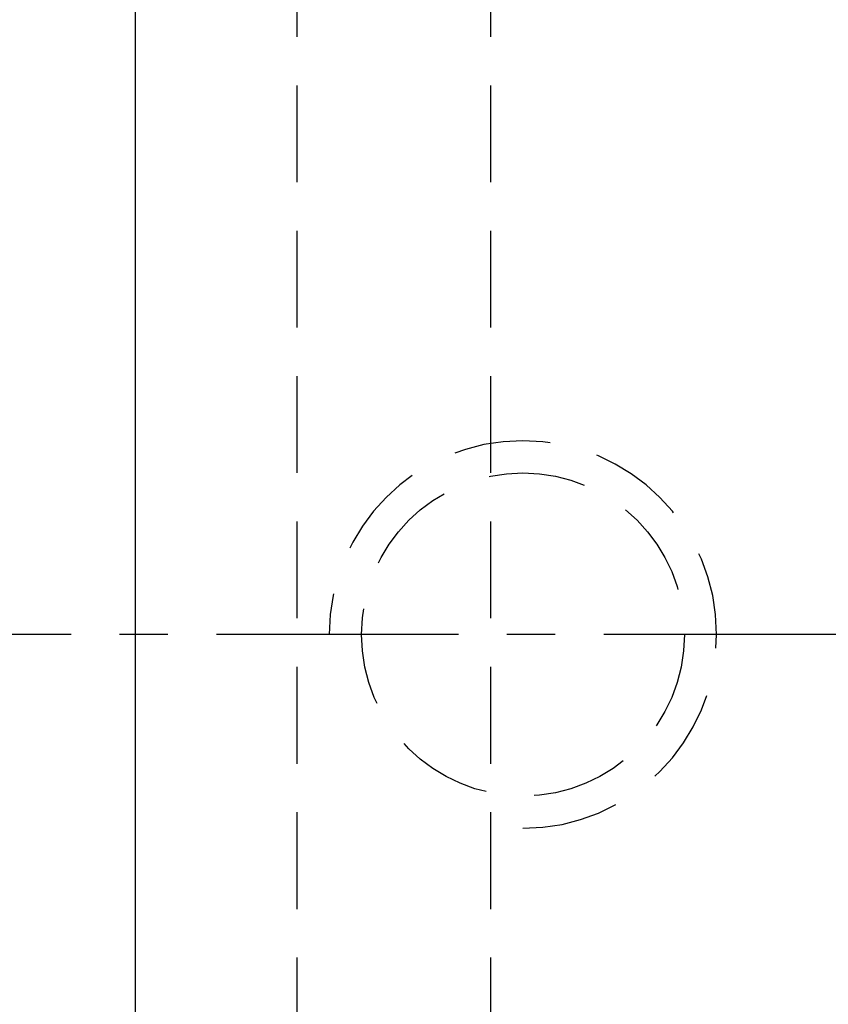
# Model space of a CAD drawing. Extents: x 487 to 843, y 33 to 377.
# Tile 4 of 48: x 743 to 756, y 107 to 122. Entities that reach past the tile are written whole.
import ezdxf

# ---------------------------------------------------------------- set-up
doc = ezdxf.new("R2010")
doc.units = 0
doc.header["$LTSCALE"] = 3
doc.header["$MEASUREMENT"] = 0
doc.linetypes.add('CENTER', pattern=[2, 1.25, -0.25, 0.25, -0.25])
doc.linetypes.add('DASHED', pattern=[0.75, 0.5, -0.25])
for name, color, linetype in [('CL', 1, 'CENTER'), ('DIM', 4, 'CONTINUOUS'), ('HID', 2, 'DASHED'), ('OUT', 3, 'CONTINUOUS')]:
    doc.layers.add(name, color=color, linetype=linetype)
doc.styles.add('DIM-7', font='SIMPLEX.shx', dxfattribs={"width": 0.7, "bigfont": 'chineset.shx'})
doc.dimstyles.new('CNS', dxfattribs={"dimtxt": 3.5, "dimasz": 2.5, "dimexe": 1, "dimexo": 1.5, "dimgap": 0.09, "dimtad": 0, "dimdsep": 46, "dimtxsty": 'DIM-7', "dimcen": 0.09, "dimclrd": 1, "dimclre": 1, "dimclrt": 4, "dimadec": 0, "dimazin": 0, "dimtfac": 1, "dimtix": 1, "dimtmove": 2, "dimatfit": 3, "dimfxl": 1, "dimtvp": 0.971429, "dimtolj": 1, "dimarcsym": 0})

# ---------------------------------------------------------------- blocks, each defined once
blk = doc.blocks.new('*D14')
at = {"layer": 'DIM', "color": 0, "linetype": 'Continuous', "lineweight": -2, "transparency": 16777216}
for p, q in [((744.442, 152.947), (732.507, 152.947)), ((733.507, 150.447), (733.507, 75.447)), ((744.442, 72.947), (732.507, 72.947))]:
    blk.add_line(p, q, dxfattribs=at)
at = {"layer": 'DIM', "color": 0, "linetype": 'Continuous', "transparency": 16777216}
for points in [[(733.09, 150.447), (733.924, 150.447), (733.507, 152.947)], [(733.09, 75.447), (733.924, 75.447), (733.507, 72.947)]]:
    blk.add_solid(points, dxfattribs=at)
at = {"layer": 'DIM', "color": 0, "linetype": 'Continuous', "transparency": 16777216, "insert": (730.757, 112.947), "char_height": 3.5, "attachment_point": 5, "rotation": 90, "style": 'DIM-7'}
blk.add_mtext('\\A1;%%C80', dxfattribs=at)

msp = doc.modelspace()

# ---------------------------------------------------------------- linework, layer by layer
at = {"layer": 'CL', "color": 7, "linetype": 'CENTER'}
msp.add_line((833.942, 112.947), (740.531, 112.947), dxfattribs=at)
at = {"layer": 'HID', "color": 7, "linetype": 'DASHED'}
for p, q in [((747.442, 92.947), (747.442, 132.947)), ((750.442, 92.947), (750.442, 132.947))]:
    msp.add_line(p, q, dxfattribs=at)
msp.add_circle((750.942, 112.947), 2.5, dxfattribs=at)
msp.add_arc((750.942, 112.947), 3, 270, 180, dxfattribs=at)
at = {"layer": 'OUT', "color": 7}
msp.add_line((744.942, 73.947), (744.942, 151.947), dxfattribs=at)

# ---------------------------------------------------------------- dimensions: what is measured, and where the dimension line sits
at = {"layer": 'DIM', "color": 7, "linetype": 'Continuous'}
dim = msp.add_linear_dim(base=(733.507, 72.947), p1=(745.942, 152.947), p2=(745.942, 72.947), angle=90, text='%%C<>', dimstyle='CNS', override={"dimgap": 1, "dimtad": 1, "dimclrd": 0, "dimclre": 0, "dimclrt": 0, "dimtmove": 1}, dxfattribs=at)
dim.commit()
dim.dimension.update_dxf_attribs({"geometry": '*D14', "text_midpoint": (730.757, 112.947)})

doc.saveas('drawing.dxf')
